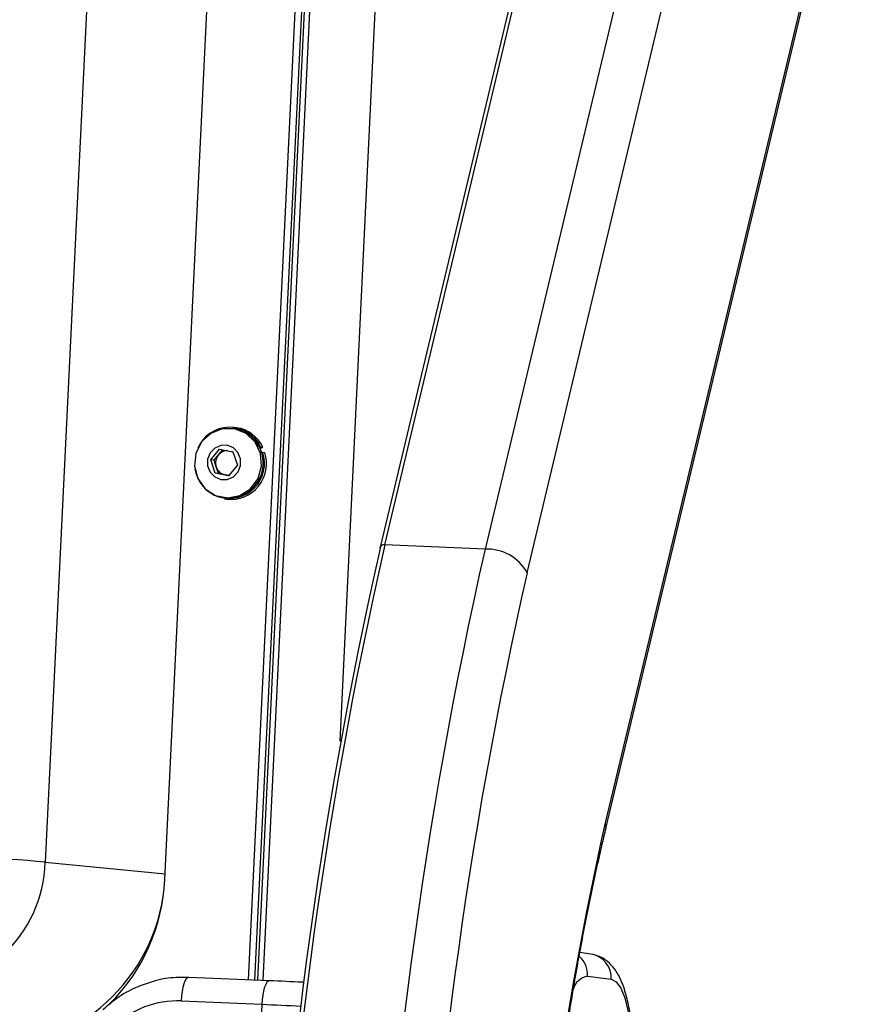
# Model space of a CAD drawing. Header units: millimetres. Extents: x 9 to 583, y 10 to 410.
# Tile 43 of 107: x 281 to 295, y 79 to 95. Entities that reach past the tile are written whole.
import ezdxf

# ---------------------------------------------------------------- set-up
doc = ezdxf.new("R2010")
doc.units = ezdxf.units.MM

msp = doc.modelspace()

# ---------------------------------------------------------------- linework, layer by layer
at = {"color": 7, "linetype": 'Continuous', "lineweight": 25}
for p, q in [((288.0085, 135.0808), (285.3099, 79.1694)), ((291.7491, 104.8152), (287.3189, 86.2574)), ((287.3974, 86.2944), (291.8276, 104.8522)), ((293.4657, 104.7839), (289.0355, 86.2261)), ((289.7263, 85.8408), (294.1565, 104.3985)), ((295.4339, 100.3046), (291.0037, 81.7468)), ((291.0091, 81.6316), (295.4393, 100.1894)), ((285.1639, 79.1755), (286.1151, 98.8833)), ((285.2696, 79.1711), (286.2204, 98.869)), ((285.2696, 79.1711), (286.218, 98.819)), ((282.6014, 96.8814), (281.8398, 81.1043)), ((283.795, 80.8198), (284.5758, 96.9964)), ((284.9281, 88.1986), (284.9081, 88.2014)), ((284.9579, 88.1937), (284.9281, 88.1986)), ((284.9676, 88.2135), (284.9308, 88.2185)), ((284.5459, 87.6882), (284.6926, 87.8634)), ((284.674, 87.7683), (284.745, 87.8532)), ((284.6926, 87.8634), (284.9112, 87.8208)), ((285.3446, 87.8905), (285.3619, 87.8995)), ((285.3535, 87.871), (285.3987, 87.8945)), ((285.3619, 87.8995), (285.3987, 87.8945)), ((284.6178, 87.4705), (284.5459, 87.6882)), ((284.6006, 87.6807), (284.5459, 87.6882)), ((284.6006, 87.6807), (284.674, 87.7683)), ((284.6366, 87.5719), (284.6006, 87.6807)), ((284.9112, 87.8208), (284.9831, 87.6031)), ((285.3766, 87.8078), (285.395, 87.8139)), ((285.395, 87.8139), (285.4318, 87.8089)), ((284.6725, 87.463), (284.6366, 87.5719)), ((284.9831, 87.6031), (284.8364, 87.4279)), ((284.8364, 87.4279), (284.6178, 87.4705)), ((284.6725, 87.463), (284.6178, 87.4705)), ((284.7818, 87.4418), (284.6725, 87.463)), ((284.8387, 87.4307), (284.7818, 87.4418)), ((284.7545, 87.0718), (284.7745, 87.069)), ((284.7718, 87.0492), (284.8086, 87.0442)), ((289.0355, 86.2261), (287.3974, 86.2944)), ((290.769, 79.5978), (290.5877, 79.6225)), ((285.5063, 79.1612), (284.1847, 79.2163)), ((284.1873, 79.2161), (284.1847, 79.2163)), ((285.5089, 79.161), (285.5063, 79.1612)), ((290.7144, 79.2379), (291.1006, 79.1854)), ((284.0628, 78.831), (285.3844, 78.7759)), ((285.3844, 78.7759), (285.2488, 75.967))]:
    msp.add_line(p, q, dxfattribs=at)
at = {"color": 8, "linetype": 'Continuous', "lineweight": 25}
for p, q in [((288.0957, 135.0769), (285.3971, 79.1658)), ((286.6635, 83.0808), (289.1699, 135.0088)), ((281.8398, 81.1043), (283.7994, 80.9103))]:
    msp.add_line(p, q, dxfattribs=at)
at = {"color": 7, "linetype": 'Continuous', "lineweight": 25, "flags": 128}
for points in [[(284.9379, 88.1964), (284.7358, 88.1966), (284.5466, 88.121), (284.3959, 87.9801), (284.3039, 87.7927), (284.2832, 87.5843), (284.3365, 87.3829), (284.4567, 87.2158), (284.6274, 87.1055), (284.8257, 87.0669), (285.0247, 87.1053), (285.1976, 87.2154), (285.321, 87.3824), (285.3783, 87.5837), (285.3617, 87.7922), (285.2735, 87.9796), (285.1256, 88.1207), (284.9379, 88.1964)], [(284.8178, 87.9256), (284.7105, 87.9244), (284.6114, 87.8807), (284.5357, 87.8013), (284.4947, 87.6981), (284.4949, 87.587), (284.5361, 87.4848), (284.612, 87.4071), (284.7112, 87.3657), (284.8185, 87.3669), (284.9175, 87.4106), (284.9933, 87.49), (285.0342, 87.5932), (285.0341, 87.7043), (284.9929, 87.8065), (284.9169, 87.8842), (284.8178, 87.9256)], [(284.9136, 87.8135), (284.9043, 87.8184), (284.8895, 87.8251)], [(287.3198, 86.2382), (287.318, 86.2499), (287.3189, 86.2574)], [(291.1006, 79.1854), (291.1812, 79.1435), (291.2558, 79.0419), (291.3214, 78.8843), (291.3756, 78.677), (291.4163, 78.4277), (291.4418, 78.1462), (291.4513, 77.8433), (291.4444, 77.5305)]]:
    msp.add_lwpolyline(points, dxfattribs=at)
at = {"color": 8, "linetype": 'Continuous', "lineweight": 25, "flags": 128}
for points in [[(291.0037, 81.7468), (291.0146, 81.6768), (291.0091, 81.6314)], [(284.1847, 79.2163), (284.1664, 79.2112), (284.1455, 79.1912), (284.1256, 79.1567), (284.1072, 79.1092), (284.0912, 79.0505), (284.0782, 78.9828), (284.0686, 78.9086), (284.0628, 78.831)], [(285.5063, 79.1612), (285.488, 79.1561), (285.4672, 79.1361), (285.4472, 79.1016), (285.4288, 79.0541), (285.4128, 78.9954), (285.3998, 78.9277), (285.3902, 78.8535), (285.3844, 78.7759)]]:
    msp.add_lwpolyline(points, dxfattribs=at)
at = {"color": 7, "linetype": 'Continuous', "lineweight": 25}
for centre, radius, start, end in [((284.8536, 87.6566), 0.5634, 25.54799, 157.02808), ((284.8357, 87.6363), 0.5706, 263.83842, 77.63901), ((284.8889, 87.6562), 0.5628, 25.05624, 81.96153), ((284.8222, 87.6456), 0.1924, 89.8944, 140.39198), ((284.854, 87.6274), 0.5722, 188.99395, 19.02288), ((284.8325, 87.6364), 0.2063, 140.2234, 198.21864), ((284.8727, 87.6283), 0.5876, 263.73703, 17.90792), ((284.8201, 87.6306), 0.1927, 197.74311, 258.54235), ((284.8173, 87.6247), 0.1863, 259.00388, 279.1825), ((361.4673, 69.5026), 76.0127, 167.281073, 177.586039), ((360.5137, 69.667), 74.9832, 167.188219, 177.678894), ((363.4932, 69.4205), 76.3307, 167.281073, 177.586039), ((289.0648, 85.4667), 0.76, 29.48548, 92.21154), ((361.0148, 69.629), 73.1086, 167.188219, 177.678894), ((342.2271, 70.1597), 52.5176, 167.25375, 177.61337), ((277.5423, 28.3457), 52.9333, 85.34317, 87.87269), ((279.6645, 81.1735), 2.1764, 268.71742, 358.17756), ((280.7241, 80.9609), 3.0741, 314.86202, 357.37026), ((280.8438, 80.9932), 2.9598, 268.63625, 351.28168), ((284.0054, 77.3055), 1.5266, 87.84629, 133.73576)]:
    msp.add_arc(centre, radius, start, end, dxfattribs=at)
at = {"color": 8, "linetype": 'Continuous', "lineweight": 25}
for centre, radius, start, end in [((287.3829, 86.2233), 0.0726, 78.51221, 151.9525), ((290.3128, 79.2595), 0.4022, 356.91956, 48.32346), ((290.7104, 79.2112), 0.391, 356.21465, 81.37427), ((290.7776, 78.9301), 0.3142, 101.60247, 163.79051)]:
    msp.add_arc(centre, radius, start, end, dxfattribs=at)
at = {"color": 7, "linetype": 'Continuous', "lineweight": 25}
for points, knots in [([(289.7762, 72.3418), (289.7852, 72.5193), (289.8114, 73.0344), (289.8673, 73.8841), (289.9489, 74.885), (290.0466, 75.8736), (290.1595, 76.8458), (290.2873, 77.7979), (290.4294, 78.726), (290.5852, 79.6264), (290.7541, 80.4949), (290.8976, 81.1584), (290.985, 81.5292), (291.0091, 81.6316)], [0, 0, 0, 0, 0.0531654, 0.1542545, 0.2553422, 0.3564065, 0.4574367, 0.5584212, 0.6593468, 0.7601983, 0.8609574, 0.9616026, 1, 1, 1, 1]), ([(291.4585, 77.5273), (291.4608, 77.5864), (291.4677, 77.7582), (291.4654, 78.0415), (291.4454, 78.3641), (291.4066, 78.6649), (291.3476, 78.9392), (291.2689, 79.1678), (291.171, 79.3451), (291.0516, 79.4763), (290.9172, 79.565), (290.8151, 79.5876), (290.769, 79.5978)], [0, 0, 0, 0, 0.0614341, 0.1785717, 0.2963603, 0.4156006, 0.5379005, 0.666716, 0.777261, 0.8610166, 0.9371951, 1, 1, 1, 1]), ([(283.5744, 79.1367), (283.4862, 79.1089), (283.2876, 79.0461), (283.0186, 78.8903), (282.8552, 78.7493), (282.7802, 78.6846)], [0, 0, 0, 0, 0.3017431, 0.6793383, 1, 1, 1, 1]), ([(284.1847, 79.2163), (284.1169, 79.2165), (283.9343, 79.2171), (283.7264, 79.1925), (283.5962, 79.1447), (283.5744, 79.1367)], [0, 0, 0, 0, 0.329525, 0.8880646, 1, 1, 1, 1]), ([(286.0727, 79.1349), (286.0628, 79.1354), (285.8792, 79.1454), (285.6889, 79.1534), (285.5089, 79.161)], [0, 0, 0, 0, 0.0539383, 1, 1, 1, 1])]:
    msp.add_open_spline(points, degree=3, knots=knots, dxfattribs=at)
at = {"color": 8, "linetype": 'Continuous', "lineweight": 25}
msp.add_open_spline([(285.3844, 78.7759), (285.3844, 78.7759), (285.5928, 78.7672), (285.8111, 78.7567), (286.0293, 78.7463)], degree=3, knots=[0, 0, 0, 0, 0.0000185, 1, 1, 1, 1], dxfattribs=at)

doc.saveas('drawing.dxf')
